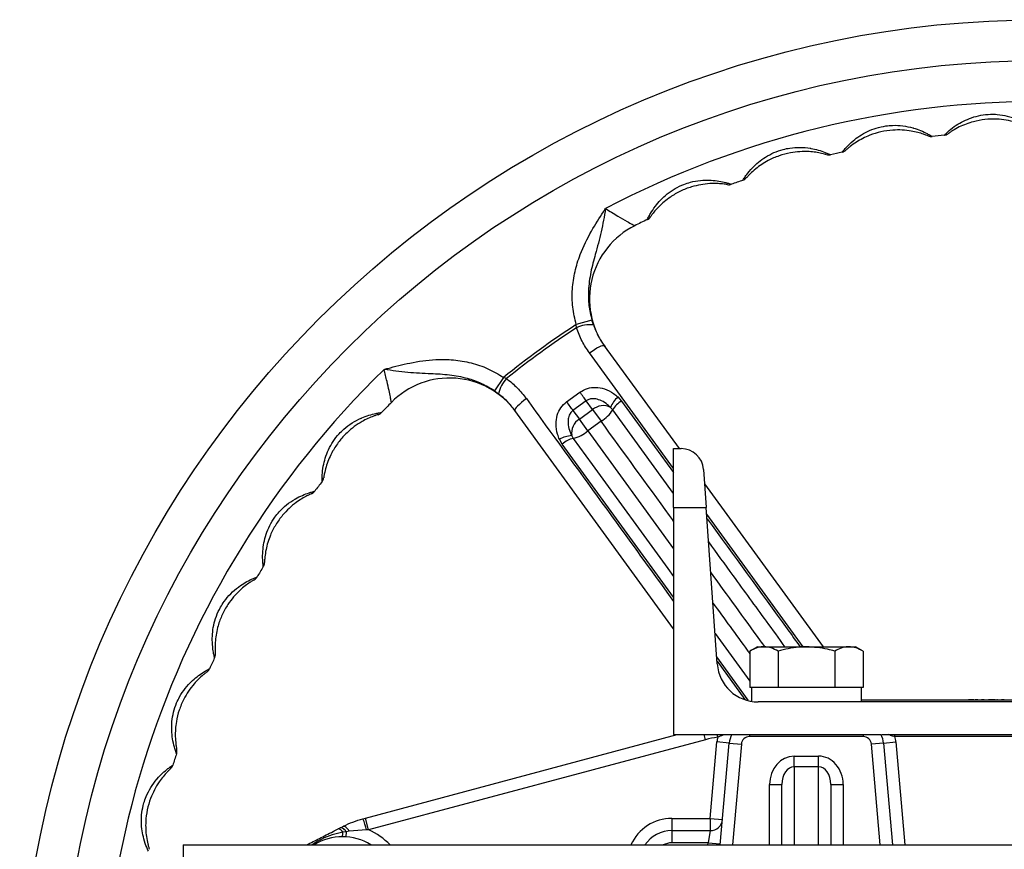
# Model space of a CAD drawing. Header units: millimetres. Extents: x 635 to 3836, y -1496 to 1629.
# Tile 36 of 46: x 1413 to 1654, y 1426 to 1629. Entities that reach past the tile are written whole.
import ezdxf

# ---------------------------------------------------------------- set-up
doc = ezdxf.new("R2010")
doc.units = ezdxf.units.MM

msp = doc.modelspace()

# ---------------------------------------------------------------- linework, layer by layer
at = {"color": 7, "linetype": 'Continuous', "lineweight": 25}
for p, q in [((1553.19, 1555.06), (1549.35, 1553.96)), ((1553.56, 1553.89), (1553.19, 1555.06)), ((1549.41, 1553.15), (1549.35, 1553.96)), ((1556.21, 1548.8), (1574.52, 1523.6)), ((1531.58, 1541.04), (1529.35, 1537.73)), ((1532.33, 1540.74), (1531.58, 1541.04)), ((1529.35, 1537.73), (1530.34, 1537.02)), ((1547, 1535.09), (1550.25, 1537.45)), ((1551.8, 1535.3), (1548.57, 1532.95)), ((1553.36, 1533.15), (1551.8, 1535.3)), ((1559.54, 1536.25), (1560.44, 1535.25)), ((1573.18, 1479.51), (1534.36, 1532.93)), ((1548.57, 1532.95), (1550.13, 1530.8)), ((1550.13, 1530.8), (1553.36, 1533.15)), ((1553.36, 1533.15), (1555.44, 1530.29)), ((1558.29, 1533.12), (1557.77, 1533.69)), ((1552.2, 1527.94), (1550.13, 1530.8)), ((1555.44, 1530.29), (1552.2, 1527.94)), ((1545.95, 1524.71), (1545.27, 1525.88)), ((1548.25, 1526.77), (1548.64, 1526.11)), ((1573.18, 1523.6), (1575.05, 1523.6)), ((1573.18, 1509.17), (1573.18, 1523.6)), ((1580.54, 1518.48), (1581.19, 1509.17)), ((1580.78, 1514.98), (1609.75, 1475.1)), ((1573.18, 1509.17), (1581.19, 1509.17)), ((1573.18, 1509.17), (1573.18, 1453.6)), ((1583.86, 1470.9), (1581.19, 1509.17)), ((1593.68, 1475.1), (1591.82, 1474.03)), ((1593.68, 1475.1), (1595.29, 1475.1)), ((1595.29, 1475.1), (1605.68, 1475.1)), ((1605.68, 1475.1), (1616.07, 1475.1)), ((1616.07, 1475.1), (1617.68, 1475.1)), ((1619.54, 1474.03), (1617.68, 1475.1)), ((1591.82, 1474.03), (1591.82, 1465.1)), ((1598.75, 1474.03), (1598.75, 1465.1)), ((1612.61, 1474.03), (1612.61, 1465.1)), ((1619.54, 1474.03), (1619.54, 1465.1)), ((1592.25, 1465.1), (1591.82, 1465.1)), ((1592.23, 1465.1), (1592.23, 1461.73)), ((1598.32, 1465.1), (1592.25, 1465.1)), ((1598.75, 1465.1), (1598.32, 1465.1)), ((1599.6, 1465.1), (1598.75, 1465.1)), ((1611.75, 1465.1), (1599.6, 1465.1)), ((1612.61, 1465.1), (1611.75, 1465.1)), ((1613.03, 1465.1), (1612.61, 1465.1)), ((1619.11, 1465.1), (1613.03, 1465.1)), ((1619.54, 1465.1), (1619.11, 1465.1)), ((1619.13, 1461.6), (1619.13, 1465.1)), ((1732.52, 1461.6), (1593.84, 1461.6)), ((1619.13, 1462.2), (1619.27, 1462)), ((1619.13, 1462.1), (1707.23, 1462.1)), ((1619.13, 1462.1), (1707.23, 1462.1)), ((1646.64, 1462.11), (1645.37, 1462.11)), ((1645.37, 1462.11), (1645.37, 1462.1)), ((1646.64, 1462.11), (1646.64, 1462.1)), ((1647.2, 1462.11), (1646.96, 1462.11)), ((1646.96, 1462.11), (1646.96, 1462.1)), ((1647.2, 1462.11), (1647.2, 1462.1)), ((1647.62, 1462.11), (1647.2, 1462.11)), ((1647.62, 1462.11), (1647.62, 1462.1)), ((1648.22, 1462.11), (1648.22, 1462.1)), ((1648.54, 1462.11), (1648.54, 1462.1)), ((1649.15, 1462.11), (1648.54, 1462.11)), ((1649.15, 1462.11), (1649.15, 1462.1)), ((1649.93, 1462.11), (1649.93, 1462.1)), ((1650.22, 1462.11), (1650.22, 1462.1)), ((1650.46, 1462.11), (1650.22, 1462.11)), ((1650.91, 1462.11), (1650.46, 1462.11)), ((1650.46, 1462.11), (1650.46, 1462.1)), ((1650.91, 1462.11), (1650.91, 1462.1)), ((1651.16, 1462.11), (1650.91, 1462.11)), ((1651.16, 1462.11), (1651.16, 1462.1)), ((1651.61, 1462.11), (1651.16, 1462.11)), ((1651.85, 1462.11), (1651.61, 1462.11)), ((1651.61, 1462.11), (1651.61, 1462.1)), ((1651.85, 1462.11), (1651.85, 1462.1)), ((1652.24, 1462.11), (1652.24, 1462.1)), ((1652.46, 1462.11), (1652.24, 1462.11)), ((1652.46, 1462.11), (1652.46, 1462.1)), ((1653.41, 1462.11), (1653.41, 1462.1)), ((1654.05, 1462.11), (1653.41, 1462.11)), ((1654.05, 1462.11), (1654.05, 1462.1)), ((1497.79, 1433.17), (1574.06, 1453.6)), ((1573.18, 1453.6), (1587.26, 1453.6)), ((1580.98, 1452.35), (1580.65, 1453.6)), ((1583.97, 1452.93), (1583.89, 1453.6)), ((1591.76, 1453.6), (1591.76, 1453.1)), ((1591.76, 1453.6), (1619.6, 1453.6)), ((1619.6, 1453.1), (1591.76, 1453.1)), ((1619.6, 1453.6), (1619.6, 1453.1)), ((1624.1, 1453.6), (1702.26, 1453.6)), ((1627.34, 1453.1), (1627.34, 1453.6)), ((1699.01, 1453.1), (1627.34, 1453.1)), ((1580.98, 1452.35), (1498.57, 1430.27)), ((1582.16, 1433.1), (1583.79, 1451.8)), ((1586.78, 1451.54), (1583.79, 1451.8)), ((1584.6, 1426.6), (1586.78, 1451.54)), ((1586.78, 1451.54), (1589.77, 1451.28)), ((1624.58, 1451.54), (1621.59, 1451.28)), ((1624.58, 1451.54), (1627.57, 1451.8)), ((1624.58, 1451.54), (1626.76, 1426.6)), ((1602.68, 1445.73), (1602.68, 1448.33)), ((1602.68, 1448.33), (1608.68, 1448.33)), ((1608.68, 1445.73), (1608.68, 1448.33)), ((1608.68, 1445.73), (1602.68, 1445.73)), ((1596.68, 1441.4), (1599.68, 1441.4)), ((1599.68, 1426.6), (1599.68, 1441.4)), ((1611.68, 1441.4), (1611.68, 1426.6)), ((1611.68, 1441.4), (1614.68, 1441.4)), ((1497.18, 1433), (1497.79, 1433.17)), ((1498.57, 1430.27), (1497.79, 1433.17)), ((1572.78, 1433.1), (1572.78, 1430.1)), ((1572.78, 1433.1), (1582.16, 1433.1)), ((1582.16, 1433.1), (1585.14, 1432.84)), ((1582.16, 1433.1), (1582.16, 1430.1)), ((1491.1, 1430.52), (1491.62, 1430.78)), ((1491.62, 1430.78), (1492.3, 1431.13)), ((1493.1, 1429.84), (1492.26, 1429.72)), ((1493.1, 1429.84), (1493.01, 1428.57)), ((1493.84, 1429.98), (1493.1, 1429.84)), ((1498.03, 1430.28), (1493.84, 1429.98)), ((1498.57, 1430.27), (1498.03, 1430.28)), ((1572.78, 1430.1), (1572.78, 1427.1)), ((1572.78, 1430.1), (1582.16, 1430.1)), ((1582.16, 1430.1), (1581.63, 1427.1)), ((1453.18, 1426.6), (1453.18, 1413.6)), ((1453.18, 1426.6), (1873.18, 1426.6)), ((1581.63, 1427.1), (1572.78, 1427.1)), ((1581.63, 1427.1), (1584.62, 1426.84))]:
    msp.add_line(p, q, dxfattribs=at)
at = {"color": 8, "linetype": 'Continuous', "lineweight": 25}
for p, q in [((1573.18, 1518.72), (1552.58, 1547.04)), ((1573.18, 1512.62), (1558.29, 1533.12)), ((1552.2, 1527.94), (1573.18, 1499.07)), ((1604.89, 1475.1), (1581.3, 1507.54)), ((1583.34, 1478.34), (1591.82, 1466.67)), ((1591.44, 1462.06), (1583.74, 1472.67)), ((1583.82, 1471.55), (1590.59, 1462.22)), ((1589.77, 1451.28), (1587.61, 1426.6)), ((1623.75, 1426.6), (1621.59, 1451.28)), ((1627.57, 1451.8), (1629.77, 1426.6)), ((1602.68, 1445.73), (1602.68, 1426.6)), ((1608.68, 1426.6), (1608.68, 1445.73)), ((1596.68, 1426.6), (1596.68, 1441.4)), ((1614.68, 1441.4), (1614.68, 1426.6)), ((1581.59, 1426.6), (1581.63, 1427.1))]:
    msp.add_line(p, q, dxfattribs=at)
at = {"color": 7, "linetype": 'Continuous', "lineweight": 25, "flags": 128}
for points in [[(1552.58, 1547.04), (1553.22, 1547.49), (1553.84, 1547.89), (1554.44, 1548.24), (1554.98, 1548.52), (1555.44, 1548.73), (1555.8, 1548.84), (1556.06, 1548.87), (1556.21, 1548.8)], [(1551.8, 1535.3), (1551.64, 1535.52), (1551.47, 1535.76), (1551.28, 1536.02), (1551.09, 1536.29), (1550.88, 1536.58), (1550.67, 1536.87), (1550.46, 1537.16), (1550.25, 1537.45)], [(1537.16, 1535.84), (1536.54, 1535.37), (1535.96, 1534.9), (1535.44, 1534.44), (1535.01, 1534.02), (1534.67, 1533.64), (1534.45, 1533.33), (1534.34, 1533.09), (1534.36, 1532.93)], [(1548.57, 1532.95), (1548.41, 1533.17), (1548.23, 1533.41), (1548.04, 1533.66), (1547.84, 1533.94), (1547.64, 1534.22), (1547.43, 1534.51), (1547.21, 1534.8), (1547, 1535.09)], [(1493.84, 1429.98), (1493.61, 1430.28), (1493.39, 1430.54), (1493.17, 1430.76), (1492.96, 1430.94), (1492.76, 1431.07), (1492.59, 1431.14), (1492.43, 1431.16), (1492.3, 1431.13)], [(1492.26, 1429.72), (1492.08, 1429.94), (1491.91, 1430.12), (1491.74, 1430.28), (1491.58, 1430.4), (1491.44, 1430.48), (1491.31, 1430.53), (1491.2, 1430.54), (1491.1, 1430.52)], [(1493.1, 1429.84), (1492.88, 1430.1), (1492.67, 1430.32), (1492.46, 1430.51), (1492.26, 1430.65), (1492.08, 1430.76), (1491.9, 1430.81), (1491.75, 1430.82), (1491.62, 1430.78)]]:
    msp.add_lwpolyline(points, dxfattribs=at)
at = {"color": 8, "linetype": 'Continuous', "lineweight": 25, "flags": 128}
for points in [[(1560.44, 1535.25), (1568.55, 1524.1), (1573.18, 1517.73)], [(1548.64, 1526.11), (1553.27, 1519.73), (1571.78, 1494.25), (1573.18, 1492.33)], [(1573.18, 1487.21), (1559.25, 1506.4), (1545.95, 1524.71)]]:
    msp.add_lwpolyline(points, dxfattribs=at)
at = {"color": 7, "linetype": 'Continuous', "lineweight": 25}
for radius in [250, 240]:
    msp.add_circle((1663.18, 1378.6), radius, dxfattribs=at)
for centre, radius, start, end in [((1663.18, 1378.6), 230, 62.375, 117.625), ((1636.23, 1601.98), 2, 247.2813, 276.878), ((1663.18, 1378.6), 223, 96.122, 96.878), ((1639.18, 1602.32), 2, 276.122, 305.7187), ((1611.12, 1597.5), 2, 253.7813, 283.378), ((1663.18, 1378.6), 223, 102.622, 103.378), ((1614.01, 1598.16), 2, 282.622, 312.2187), ((1586.67, 1590.2), 2, 260.2813, 289.878), ((1663.18, 1378.6), 223, 109.122, 109.878), ((1589.47, 1591.19), 2, 289.122, 318.7187), ((1572.6, 1560.27), 20, 116.5013, 216), ((1663.18, 1378.6), 223, 115.622, 116.5013), ((1565.88, 1581.48), 2, 295.622, 325.2187), ((1663.18, 1378.6), 209.06, 122.9883, 129.0117), ((1663.18, 1378.6), 208.36, 123.0965, 128.9035), ((1552.72, 1546.55), 7.39, 83.5034, 116.6867), ((1663.18, 1378.6), 230, 134.375, 189.625), ((1518.39, 1520.89), 20, 36, 135.4987), ((1537.58, 1535.55), 7.39, 135.3133, 168.4966), ((1663.18, 1378.6), 223, 135.4987, 136.378), ((1564.16, 1531.17), 6.87, 132.2589, 158.4711), ((1563.52, 1529.97), 6.11, 120.29, 149.0379), ((1500.3, 1533.83), 2, 286.7813, 316.378), ((1555.97, 1530.15), 3.97, 62.9767, 130.9704), ((1551.36, 1537.27), 8.08, 300.3603, 329.087), ((1552.18, 1527.4), 3.97, 121.0296, 189.0233), ((1546.83, 1533.98), 8.08, 282.913, 311.6397), ((1548.67, 1519.92), 6.87, 93.5289, 119.7411), ((1550.01, 1520.15), 6.11, 102.9621, 131.71), ((1575.05, 1518.1), 5.5, 4, 90), ((1663.18, 1378.6), 223, 142.122, 142.878), ((1485.58, 1516.75), 2, 322.122, 351.7187), ((1483.77, 1514.39), 2, 293.2813, 322.878), ((1663.18, 1378.6), 223, 148.622, 149.378), ((1471.08, 1495.75), 2, 328.622, 358.2187), ((1469.56, 1493.21), 2, 299.7813, 329.378), ((1663.18, 1378.6), 223, 155.122, 155.878), ((1459.06, 1473.26), 2, 335.122, 4.7187), ((1457.83, 1470.55), 2, 306.2813, 335.878), ((1593.84, 1471.6), 10, 184, 270), ((1586.68, 1431.1), 22, 97.064, 105), ((1591.76, 1451.1), 8, 166.7544, 175), ((1592.77, 1453.11), 7.28, 176.1459, 176.4225), ((1591.76, 1451.1), 5, 150, 175), ((1591.76, 1451.1), 2, 90, 175), ((1619.6, 1451.1), 2, 5, 90), ((1619.6, 1451.1), 5, 5, 30), ((1619.6, 1451.1), 8, 5, 14.4775), ((1663.18, 1378.6), 223, 161.622, 162.378), ((1449.65, 1449.54), 2, 341.622, 11.2187), ((1448.74, 1446.72), 2, 312.7813, 342.378), ((1480.41, 1426.27), 18.07, 12.8254, 21.8606), ((1582.16, 1433.1), 3, 270, 355), ((1489.78, 1429.54), 2.49, 337.7739, 4.1251), ((1572.78, 1422.1), 8, 90, 145.7711), ((1492.18, 1415.6), 13, 57.7958, 122.2042)]:
    msp.add_arc(centre, radius, start, end, dxfattribs=at)
at = {"color": 8, "linetype": 'Continuous', "lineweight": 25}
for centre, radius, start, end in [((1572.78, 1422.1), 11, 90, 155.8523), ((1492.18, 1415.6), 16, 43.4325, 66.4524), ((1572.78, 1422.1), 5, 90, 115.8419)]:
    msp.add_arc(centre, radius, start, end, dxfattribs=at)
at = {"color": 7, "linetype": 'Continuous', "lineweight": 25}
for centre, major_axis, ratio, start_param, end_param in [((1602.68, 1441.4), (0, 6.93), 0.866025, 0, 1.570796), ((1608.68, 1441.4), (0, -6.93), 0.866025, 1.570796, 3.141593), ((1602.68, 1441.4), (0, 4.33), 0.69282, 0, 1.570796), ((1608.68, 1441.4), (0, 4.33), 0.69282, 4.712389, 6.283185)]:
    msp.add_ellipse(centre, major_axis=major_axis, ratio=ratio, start_param=start_param, end_param=end_param, dxfattribs=at)
for points, knots in [([(1639.4, 1600.33), (1639.42, 1600.35), (1639.47, 1600.4), (1639.87, 1600.79), (1640.72, 1601.56), (1642.19, 1602.69), (1644.09, 1603.8), (1646.12, 1604.66), (1648.36, 1605.26), (1650.48, 1605.49), (1652.67, 1605.43), (1654.9, 1605.07), (1656.53, 1604.53), (1657.92, 1603.95), (1659.14, 1603.36), (1660.46, 1602.53), (1661.27, 1601.94), (1661.65, 1601.64), (1661.69, 1601.61), (1661.71, 1601.6)], [0, 0, 0, 0, 0.039629, 0.077588, 0.133506, 0.216975, 0.28694, 0.359623, 0.435686, 0.513977, 0.568455, 0.650057, 0.734718, 0.739201, 0.805632, 0.877057, 0.924454, 0.967351, 1, 1, 1, 1]), ([(1614.45, 1596.21), (1614.47, 1596.24), (1614.51, 1596.29), (1614.86, 1596.72), (1615.63, 1597.59), (1616.96, 1598.88), (1618.72, 1600.19), (1620.64, 1601.28), (1622.79, 1602.13), (1624.88, 1602.59), (1627.06, 1602.79), (1629.31, 1602.68), (1630.99, 1602.33), (1632.45, 1601.91), (1633.72, 1601.46), (1635.13, 1600.78), (1636, 1600.29), (1636.41, 1600.04), (1636.45, 1600.01), (1636.47, 1600)], [0, 0, 0, 0, 0.039629, 0.077588, 0.133506, 0.216975, 0.28694, 0.359623, 0.435686, 0.513977, 0.568455, 0.650057, 0.734718, 0.739201, 0.805632, 0.877057, 0.924454, 0.967351, 1, 1, 1, 1]), ([(1660.72, 1601.85), (1660.7, 1601.86), (1660.66, 1601.88), (1660.31, 1602.08), (1659.55, 1602.46), (1658.34, 1603), (1656.61, 1603.59), (1654.57, 1604.05), (1652.08, 1604.32), (1649.37, 1604.22), (1646.85, 1603.76), (1644.75, 1603.08), (1643.02, 1602.33), (1641.63, 1601.55), (1640.8, 1601.01), (1640.42, 1600.74), (1640.37, 1600.71), (1640.35, 1600.69)], [0, 0, 0, 0, 0.028036, 0.065565, 0.108642, 0.177141, 0.244165, 0.334781, 0.42557, 0.538784, 0.651949, 0.726243, 0.800353, 0.881501, 0.932619, 0.965938, 1, 1, 1, 1]), ([(1635.46, 1600.14), (1635.44, 1600.14), (1635.4, 1600.16), (1635.03, 1600.31), (1634.23, 1600.61), (1632.97, 1601.01), (1631.18, 1601.4), (1629.1, 1601.63), (1626.6, 1601.61), (1623.92, 1601.21), (1621.47, 1600.46), (1619.46, 1599.55), (1617.82, 1598.61), (1616.53, 1597.68), (1615.77, 1597.05), (1615.42, 1596.74), (1615.38, 1596.7), (1615.36, 1596.68)], [0, 0, 0, 0, 0.028036, 0.0655652, 0.1086417, 0.1771412, 0.2441646, 0.3347808, 0.4255704, 0.5387845, 0.6519494, 0.7262427, 0.8003528, 0.881501, 0.9326192, 0.9659383, 1, 1, 1, 1]), ([(1590.13, 1589.3), (1590.15, 1589.32), (1590.18, 1589.38), (1590.48, 1589.85), (1591.14, 1590.8), (1592.32, 1592.23), (1593.92, 1593.74), (1595.7, 1595.03), (1597.75, 1596.12), (1599.77, 1596.82), (1601.92, 1597.26), (1604.16, 1597.41), (1605.87, 1597.25), (1607.36, 1597), (1608.68, 1596.69), (1610.15, 1596.17), (1611.08, 1595.78), (1611.51, 1595.58), (1611.56, 1595.56), (1611.58, 1595.55)], [0, 0, 0, 0, 0.0396287, 0.077588, 0.1335056, 0.2169753, 0.28694, 0.3596234, 0.4356859, 0.5139767, 0.5684552, 0.650057, 0.7347185, 0.739201, 0.8056324, 0.8770572, 0.924454, 0.9673507, 1, 1, 1, 1]), ([(1610.56, 1595.58), (1610.54, 1595.58), (1610.5, 1595.59), (1610.11, 1595.7), (1609.29, 1595.91), (1607.99, 1596.16), (1606.17, 1596.34), (1604.08, 1596.34), (1601.59, 1596.04), (1598.97, 1595.34), (1596.62, 1594.32), (1594.73, 1593.18), (1593.21, 1592.06), (1592.03, 1590.99), (1591.34, 1590.28), (1591.03, 1589.93), (1590.99, 1589.89), (1590.98, 1589.87)], [0, 0, 0, 0, 0.028036, 0.065565, 0.108642, 0.177141, 0.244165, 0.334781, 0.42557, 0.538784, 0.651949, 0.726243, 0.800353, 0.881501, 0.932619, 0.965938, 1, 1, 1, 1]), ([(1566.75, 1579.67), (1566.76, 1579.7), (1566.79, 1579.76), (1567.04, 1580.26), (1567.58, 1581.28), (1568.59, 1582.83), (1570.01, 1584.51), (1571.64, 1586), (1573.55, 1587.31), (1575.48, 1588.24), (1577.56, 1588.92), (1579.77, 1589.32), (1581.49, 1589.35), (1583, 1589.27), (1584.34, 1589.12), (1585.87, 1588.77), (1586.83, 1588.49), (1587.28, 1588.34), (1587.33, 1588.32), (1587.35, 1588.31)], [0, 0, 0, 0, 0.0396287, 0.077588, 0.1335056, 0.2169753, 0.28694, 0.3596234, 0.4356859, 0.5139767, 0.5684552, 0.650057, 0.7347185, 0.739201, 0.8056324, 0.8770572, 0.924454, 0.9673507, 1, 1, 1, 1]), ([(1586.34, 1588.22), (1586.32, 1588.23), (1586.28, 1588.23), (1585.88, 1588.3), (1585.03, 1588.41), (1583.71, 1588.51), (1581.88, 1588.49), (1579.81, 1588.25), (1577.37, 1587.67), (1574.85, 1586.68), (1572.63, 1585.39), (1570.88, 1584.05), (1569.49, 1582.77), (1568.44, 1581.57), (1567.84, 1580.78), (1567.57, 1580.4), (1567.54, 1580.36), (1567.52, 1580.33)], [0, 0, 0, 0, 0.028036, 0.065565, 0.108642, 0.177141, 0.244165, 0.334781, 0.42557, 0.538784, 0.651949, 0.726243, 0.800353, 0.881501, 0.932619, 0.965938, 1, 1, 1, 1]), ([(1549.35, 1553.96), (1549.02, 1555.38), (1548.37, 1558.23), (1548.32, 1562.63), (1548.96, 1566.95), (1550.45, 1571.78), (1552.89, 1576.67), (1555.18, 1580.29), (1556.36, 1582.11), (1556.53, 1582.37), (1556.53, 1582.38)], [0, 0, 0, 0, 0.144053, 0.288149, 0.431623, 0.575222, 0.785577, 0.969581, 0.998979, 1, 1, 1, 1]), ([(1556.53, 1582.38), (1556.53, 1582.37), (1556.37, 1581.41), (1556.04, 1579.5), (1555.3, 1575.72), (1554.14, 1571.57), (1552.84, 1566.8), (1552.27, 1562.59), (1552.35, 1558.61), (1552.91, 1556.25), (1553.19, 1555.06)], [0, 0, 0, 0, 0.00103, 0.103619, 0.206275, 0.415896, 0.577784, 0.741942, 0.869272, 1, 1, 1, 1]), ([(1556.53, 1582.38), (1557.03, 1582.07), (1558.04, 1581.42), (1559.88, 1580.3), (1561.72, 1579.24), (1563.15, 1578.45), (1563.64, 1578.19), (1563.67, 1578.17), (1563.67, 1578.17)], [0, 0, 0, 0, 0.147054, 0.299678, 0.561683, 0.757151, 0.95373, 1, 1, 1, 1]), ([(1552.58, 1547.04), (1551.95, 1547.99), (1550.66, 1549.91), (1549.83, 1552.06), (1549.41, 1553.15)], [0, 0, 0, 0, 0.494604, 1, 1, 1, 1]), ([(1553.56, 1553.89), (1553.9, 1553), (1554.59, 1551.21), (1555.66, 1549.61), (1556.21, 1548.8)], [0, 0, 0, 0, 0.494641, 1, 1, 1, 1]), ([(1502.33, 1543), (1502.34, 1543), (1502.64, 1543.08), (1504.73, 1543.64), (1508.89, 1544.7), (1514.29, 1545.51), (1519.34, 1545.43), (1523.65, 1544.71), (1527.82, 1543.3), (1530.33, 1541.8), (1531.58, 1541.04)], [0, 0, 0, 0, 0.001021, 0.030419, 0.214423, 0.424778, 0.568377, 0.711851, 0.855947, 1, 1, 1, 1]), ([(1504.13, 1534.91), (1504.11, 1534.98), (1504.09, 1535.12), (1503.89, 1536.21), (1503.56, 1537.85), (1503.05, 1540.17), (1502.58, 1542.01), (1502.33, 1543)], [0, 0, 0, 0, 0.171658, 0.342774, 0.527041, 0.743892, 1, 1, 1, 1]), ([(1529.35, 1537.73), (1528.32, 1538.36), (1526.25, 1539.62), (1522.52, 1540.92), (1518.32, 1541.7), (1513.41, 1541.93), (1509.09, 1542.11), (1505.26, 1542.57), (1503.31, 1542.85), (1502.34, 1543), (1502.33, 1543)], [0, 0, 0, 0, 0.12725, 0.258058, 0.419396, 0.584107, 0.790418, 0.89473, 0.99897, 1, 1, 1, 1]), ([(1532.33, 1540.74), (1533.22, 1540.02), (1535.01, 1538.57), (1536.44, 1536.75), (1537.16, 1535.84)], [0, 0, 0, 0, 0.494607, 1, 1, 1, 1]), ([(1550.25, 1537.45), (1550.85, 1537.79), (1552.04, 1538.48), (1554.17, 1538.69), (1556.39, 1538.28), (1558.22, 1537.37), (1559.21, 1536.54), (1559.54, 1536.25)], [0, 0, 0, 0, 0.201259, 0.401845, 0.616032, 0.867535, 1, 1, 1, 1]), ([(1534.36, 1532.93), (1533.78, 1533.68), (1532.59, 1535.19), (1531.1, 1536.41), (1530.34, 1537.02)], [0, 0, 0, 0, 0.4946401, 1, 1, 1, 1]), ([(1545.27, 1525.88), (1545.1, 1526.29), (1544.62, 1527.48), (1544.32, 1529.5), (1544.61, 1531.74), (1545.47, 1533.71), (1546.49, 1534.63), (1547, 1535.09)], [0, 0, 0, 0, 0.1324646, 0.3839684, 0.5981546, 0.7987409, 1, 1, 1, 1]), ([(1557.77, 1533.69), (1557.54, 1533.92), (1556.86, 1534.55), (1555.66, 1535.32), (1554.22, 1535.81), (1553, 1535.84), (1552.21, 1535.57), (1551.88, 1535.35), (1551.8, 1535.3)], [0, 0, 0, 0, 0.1469949, 0.4180346, 0.6349366, 0.8227943, 0.9574756, 1, 1, 1, 1]), ([(1487.16, 1515.52), (1487.16, 1515.55), (1487.16, 1515.62), (1487.16, 1516.17), (1487.19, 1517.33), (1487.4, 1519.17), (1487.92, 1521.31), (1488.71, 1523.37), (1489.84, 1525.39), (1491.15, 1527.08), (1492.71, 1528.61), (1494.51, 1529.96), (1496.04, 1530.76), (1497.42, 1531.36), (1498.69, 1531.82), (1500.21, 1532.19), (1501.2, 1532.37), (1501.67, 1532.44), (1501.73, 1532.45), (1501.75, 1532.45)], [0, 0, 0, 0, 0.0396287, 0.077588, 0.1335056, 0.2169753, 0.28694, 0.3596234, 0.4356859, 0.5139767, 0.5684552, 0.650057, 0.7347185, 0.739201, 0.8056324, 0.8770572, 0.924454, 0.9673507, 1, 1, 1, 1]), ([(1548.57, 1532.95), (1548.32, 1532.72), (1548.02, 1532.45), (1547.61, 1531.75), (1547.33, 1530.8), (1547.35, 1529.29), (1547.71, 1527.91), (1548.11, 1527.07), (1548.25, 1526.77)], [0, 0, 0, 0, 0.1497406, 0.1769738, 0.3648845, 0.5818476, 0.8529636, 1, 1, 1, 1]), ([(1500.88, 1531.91), (1500.86, 1531.91), (1500.82, 1531.9), (1500.43, 1531.78), (1499.63, 1531.5), (1498.4, 1531), (1496.77, 1530.16), (1495.02, 1529.02), (1493.1, 1527.41), (1491.29, 1525.4), (1489.87, 1523.26), (1488.9, 1521.28), (1488.23, 1519.52), (1487.83, 1517.97), (1487.64, 1517), (1487.57, 1516.54), (1487.56, 1516.49), (1487.56, 1516.46)], [0, 0, 0, 0, 0.028036, 0.065565, 0.108642, 0.177141, 0.244165, 0.334781, 0.42557, 0.538784, 0.651949, 0.726243, 0.800353, 0.881501, 0.932619, 0.965938, 1, 1, 1, 1]), ([(1472.79, 1494.71), (1472.79, 1494.75), (1472.78, 1494.81), (1472.71, 1495.36), (1472.62, 1496.52), (1472.62, 1498.37), (1472.9, 1500.55), (1473.44, 1502.68), (1474.33, 1504.82), (1475.45, 1506.65), (1476.82, 1508.35), (1478.46, 1509.9), (1479.89, 1510.86), (1481.2, 1511.62), (1482.41, 1512.22), (1483.87, 1512.76), (1484.83, 1513.04), (1485.3, 1513.17), (1485.35, 1513.18), (1485.37, 1513.18)], [0, 0, 0, 0, 0.039629, 0.077588, 0.133506, 0.216975, 0.28694, 0.359623, 0.435686, 0.513977, 0.568455, 0.650057, 0.734718, 0.739201, 0.805632, 0.877057, 0.924454, 0.967351, 1, 1, 1, 1]), ([(1484.57, 1512.55), (1484.55, 1512.55), (1484.51, 1512.53), (1484.14, 1512.37), (1483.37, 1512), (1482.21, 1511.37), (1480.69, 1510.35), (1479.08, 1509.02), (1477.35, 1507.2), (1475.78, 1505), (1474.61, 1502.72), (1473.87, 1500.64), (1473.41, 1498.81), (1473.18, 1497.23), (1473.11, 1496.24), (1473.09, 1495.77), (1473.08, 1495.72), (1473.08, 1495.69)], [0, 0, 0, 0, 0.028036, 0.065565, 0.108642, 0.177141, 0.244165, 0.334781, 0.42557, 0.538784, 0.651949, 0.726243, 0.800353, 0.881501, 0.932619, 0.965938, 1, 1, 1, 1]), ([(1460.87, 1472.41), (1460.86, 1472.45), (1460.85, 1472.51), (1460.72, 1473.05), (1460.5, 1474.19), (1460.29, 1476.03), (1460.31, 1478.23), (1460.62, 1480.41), (1461.26, 1482.63), (1462.16, 1484.58), (1463.33, 1486.42), (1464.79, 1488.14), (1466.09, 1489.26), (1467.31, 1490.16), (1468.44, 1490.89), (1469.84, 1491.6), (1470.76, 1491.99), (1471.21, 1492.16), (1471.26, 1492.18), (1471.28, 1492.19)], [0, 0, 0, 0, 0.039629, 0.077588, 0.133506, 0.216975, 0.28694, 0.359623, 0.435686, 0.513977, 0.568455, 0.650057, 0.734718, 0.739201, 0.805632, 0.877057, 0.924454, 0.967351, 1, 1, 1, 1]), ([(1470.55, 1491.47), (1470.53, 1491.46), (1470.49, 1491.44), (1470.14, 1491.24), (1469.42, 1490.79), (1468.34, 1490.03), (1466.94, 1488.85), (1465.5, 1487.34), (1463.98, 1485.34), (1462.67, 1482.97), (1461.77, 1480.57), (1461.27, 1478.42), (1461.02, 1476.55), (1460.97, 1474.96), (1461.01, 1473.97), (1461.04, 1473.5), (1461.05, 1473.45), (1461.05, 1473.42)], [0, 0, 0, 0, 0.028036, 0.065565, 0.108642, 0.177141, 0.244165, 0.334781, 0.42557, 0.538784, 0.651949, 0.726243, 0.800353, 0.881501, 0.932619, 0.965938, 1, 1, 1, 1]), ([(1595.29, 1475.1), (1595.2, 1475.1), (1594.58, 1475.09), (1593.41, 1474.86), (1592.35, 1474.31), (1591.82, 1474.03)], [0, 0, 0, 0, 0.070099, 0.530789, 1, 1, 1, 1]), ([(1598.75, 1474.03), (1598.19, 1474.33), (1597.05, 1474.93), (1595.88, 1475.04), (1595.29, 1475.1)], [0, 0, 0, 0, 0.495458, 1, 1, 1, 1]), ([(1605.68, 1475.1), (1605.05, 1475.08), (1602.7, 1475.03), (1600.42, 1474.45), (1598.75, 1474.03)], [0, 0, 0, 0, 0.268634, 1, 1, 1, 1]), ([(1612.61, 1474.03), (1612.03, 1474.19), (1609.77, 1474.82), (1607.42, 1474.98), (1605.68, 1475.1)], [0, 0, 0, 0, 0.257551, 1, 1, 1, 1]), ([(1616.07, 1475.1), (1615.99, 1475.1), (1615.37, 1475.09), (1614.19, 1474.86), (1613.14, 1474.31), (1612.61, 1474.03)], [0, 0, 0, 0, 0.070099, 0.530789, 1, 1, 1, 1]), ([(1619.54, 1474.03), (1618.97, 1474.33), (1617.84, 1474.93), (1616.66, 1475.04), (1616.07, 1475.1)], [0, 0, 0, 0, 0.495458, 1, 1, 1, 1]), ([(1451.55, 1448.91), (1451.54, 1448.94), (1451.52, 1449), (1451.33, 1449.53), (1450.98, 1450.63), (1450.56, 1452.44), (1450.34, 1454.62), (1450.39, 1456.82), (1450.78, 1459.11), (1451.45, 1461.14), (1452.41, 1463.11), (1453.66, 1464.98), (1454.83, 1466.24), (1455.94, 1467.27), (1456.98, 1468.13), (1458.29, 1468.98), (1459.16, 1469.48), (1459.59, 1469.7), (1459.63, 1469.73), (1459.65, 1469.74)], [0, 0, 0, 0, 0.039629, 0.077588, 0.133506, 0.216975, 0.28694, 0.359623, 0.435686, 0.513977, 0.568455, 0.650057, 0.734718, 0.739201, 0.805632, 0.877057, 0.924454, 0.967351, 1, 1, 1, 1]), ([(1459.01, 1468.94), (1458.99, 1468.93), (1458.96, 1468.9), (1458.63, 1468.66), (1457.97, 1468.13), (1456.98, 1467.25), (1455.73, 1465.92), (1454.46, 1464.26), (1453.18, 1462.11), (1452.14, 1459.6), (1451.52, 1457.12), (1451.27, 1454.92), (1451.23, 1453.04), (1451.36, 1451.45), (1451.51, 1450.47), (1451.6, 1450.01), (1451.61, 1449.96), (1451.62, 1449.93)], [0, 0, 0, 0, 0.028036, 0.065565, 0.108642, 0.177141, 0.244165, 0.334781, 0.42557, 0.538784, 0.651949, 0.726243, 0.800353, 0.881501, 0.932619, 0.965938, 1, 1, 1, 1]), ([(1585.5, 1453.57), (1585.1, 1453.4), (1584.59, 1453.2), (1584.08, 1452.98), (1583.97, 1452.93)], [0, 0, 0, 0, 0.79695, 1, 1, 1, 1]), ([(1587.43, 1453.6), (1587.45, 1453.6), (1587.49, 1453.6), (1587.86, 1453.6), (1588.33, 1453.6), (1588.95, 1453.6), (1590.01, 1453.6), (1591.08, 1453.6), (1591.76, 1453.6)], [0, 0, 0, 0, 0.120426, 0.26915, 0.422077, 0.461539, 0.654899, 1, 1, 1, 1]), ([(1619.6, 1453.6), (1620.18, 1453.6), (1621.24, 1453.6), (1622.62, 1453.6), (1623.49, 1453.6), (1623.88, 1453.6), (1623.91, 1453.6), (1623.93, 1453.6)], [0, 0, 0, 0, 0.295746, 0.538807, 0.733269, 0.901416, 1, 1, 1, 1]), ([(1627.34, 1453.1), (1626.97, 1453.2), (1626.42, 1453.33), (1625.93, 1453.54), (1625.78, 1453.6)], [0, 0, 0, 0, 0.685013, 1, 1, 1, 1]), ([(1450.1, 1445.25), (1450.08, 1445.24), (1450.05, 1445.21), (1449.75, 1444.93), (1449.15, 1444.33), (1448.27, 1443.34), (1447.17, 1441.88), (1446.1, 1440.08), (1445.08, 1437.8), (1444.33, 1435.19), (1444, 1432.65), (1443.99, 1430.44), (1444.17, 1428.56), (1444.48, 1427), (1444.74, 1426.05), (1444.88, 1425.6), (1444.89, 1425.55), (1444.9, 1425.52)], [0, 0, 0, 0, 0.028036, 0.065565, 0.108642, 0.177141, 0.244165, 0.334781, 0.42557, 0.538784, 0.651949, 0.726243, 0.800353, 0.881501, 0.932619, 0.965938, 1, 1, 1, 1]), ([(1492.3, 1431.13), (1492.34, 1431.15), (1493.11, 1431.54), (1494.7, 1432.26), (1496.35, 1432.75), (1497.18, 1433)], [0, 0, 0, 0, 0.028021, 0.508065, 1, 1, 1, 1]), ([(1483.41, 1426.6), (1484.45, 1427.13), (1486.6, 1428.22), (1489.19, 1429.54), (1490.68, 1430.3), (1491.1, 1430.52)], [0, 0, 0, 0, 0.403588, 0.834023, 1, 1, 1, 1])]:
    msp.add_open_spline(points, degree=3, knots=knots, dxfattribs=at)
at = {"color": 8, "linetype": 'Continuous', "lineweight": 25}
for points, knots in [([(1537.16, 1535.84), (1538.7, 1533.71), (1546.41, 1523.09), (1558.42, 1506.56), (1568.88, 1492.14), (1573.18, 1486.21)], [0, 0, 0, 0, 0.128434, 0.642171, 1, 1, 1, 1]), ([(1573.18, 1505.88), (1572.85, 1506.33), (1566.94, 1514.46), (1561.03, 1522.6), (1555.44, 1530.29)], [0, 0, 0, 0, 0.055027, 1, 1, 1, 1]), ([(1581.38, 1506.45), (1587.91, 1497.47), (1595.5, 1487.02), (1603.1, 1476.57), (1604.17, 1475.1)], [0, 0, 0, 0, 0.859463, 1, 1, 1, 1]), ([(1600.44, 1475.1), (1598.93, 1477.19), (1594.71, 1482.99), (1588.49, 1491.55), (1583.78, 1498.03), (1581.77, 1500.79)], [0, 0, 0, 0, 0.243546, 0.677541, 1, 1, 1, 1]), ([(1595.54, 1475.1), (1595.18, 1475.6), (1590.76, 1481.67), (1586.35, 1487.75), (1582.3, 1493.33)], [0, 0, 0, 0, 0.08157, 1, 1, 1, 1]), ([(1582.82, 1485.8), (1585.62, 1481.95), (1588.62, 1477.82), (1591.62, 1473.69), (1591.82, 1473.41)], [0, 0, 0, 0, 0.93341, 1, 1, 1, 1]), ([(1444.66, 1425.1), (1444.53, 1425.39), (1444.19, 1426.13), (1443.57, 1427.9), (1443.1, 1430.04), (1442.91, 1432.23), (1443.03, 1434.55), (1443.47, 1436.64), (1444.2, 1438.7), (1445.23, 1440.71), (1446.25, 1442.09), (1447.23, 1443.24), (1448.17, 1444.21), (1449.37, 1445.21), (1450.18, 1445.8), (1450.58, 1446.07), (1450.62, 1446.1), (1450.64, 1446.11)], [0, 0, 0, 0, 0.057912, 0.148664, 0.224732, 0.303757, 0.386455, 0.471576, 0.530807, 0.619528, 0.711575, 0.716449, 0.788676, 0.866332, 0.917863, 0.964502, 1, 1, 1, 1]), ([(1492.26, 1429.72), (1491.39, 1429.51), (1489.62, 1429.09), (1487.04, 1428.08), (1485.46, 1427.1), (1484.66, 1426.6)], [0, 0, 0, 0, 0.326202, 0.659052, 1, 1, 1, 1])]:
    msp.add_open_spline(points, degree=3, knots=knots, dxfattribs=at)

doc.saveas('drawing.dxf')
